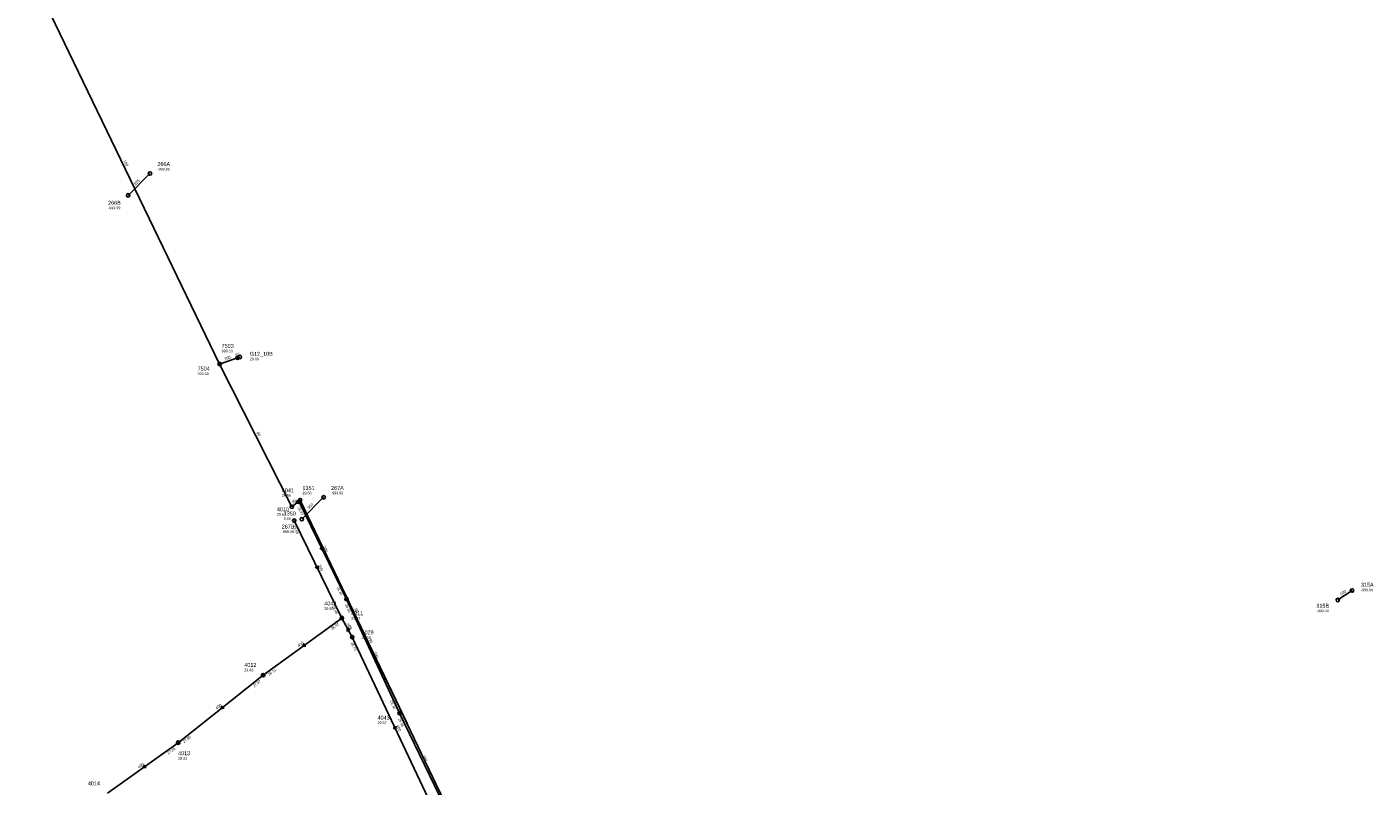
# Model space of a CAD drawing. Header units: metres. Extents: x 179992 to 198392, y 351761 to 369438.
# Tile 52 of 194: x 185397 to 186012, y 359325 to 359672. Entities that reach past the tile are written whole.
import ezdxf

# ---------------------------------------------------------------- set-up
doc = ezdxf.new("R2010")
doc.units = ezdxf.units.M

msp = doc.modelspace()

# ---------------------------------------------------------------- linework, layer by layer
at = {"layer": 'B-WE-RI-DRAINAGE-DRAIN_BETON_125', "linetype": 'Continuous'}
msp.add_lwpolyline([(185443.166, 359594.835), (185453.166, 359604.835)], dxfattribs=at)
at = {"layer": 'B-WE-RI-DRAINAGE-DRAIN_BETON_500', "linetype": 'Continuous'}
msp.add_lwpolyline([(185996.275, 359409.749), (186002.812, 359414.107)], dxfattribs=at)
at = {"layer": 'B-WE-RI-DRAINAGE-DRAIN_PVC_300', "linetype": 'Continuous'}
msp.add_lwpolyline([(185522.568, 359446.728), (185532.568, 359456.728)], dxfattribs=at)
at = {"layer": 'B-WE-RI-DRAINAGE-RIOOLPUT_INSPECTIEPUT'}
for centre in [(185453.17, 359604.84), (185443.17, 359594.84), (185532.57, 359456.73), (185522.57, 359446.73), (185996.27, 359409.75), (186002.81, 359414.11)]:
    msp.add_circle(centre, 0.8, dxfattribs=at)
at = {"layer": 'B-WE-RI-GWA-RIOOLLEIDING_BETON_300', "linetype": 'Continuous'}
msp.add_lwpolyline([(185519.13, 359446.06), (185540.88, 359401.49)], dxfattribs=at)
at = {"layer": 'B-WE-RI-GWA-RIOOLLEIDING_BETON_400', "linetype": 'Continuous'}
for points in [[(185540.88, 359401.49), (185545.63, 359392.73)], [(185545.63, 359392.73), (185585.6, 359308.14)]]:
    msp.add_lwpolyline(points, dxfattribs=at)
at = {"layer": 'B-WE-RI-GWA-RIOOLLEIDING_GVK_400', "linetype": 'Continuous'}
for points in [[(185540.88, 359401.49), (185504.95, 359375.33)], [(185504.95, 359375.33), (185466.08, 359344.47)], [(185466.08, 359344.47), (185433.72, 359321.4)]]:
    msp.add_lwpolyline(points, dxfattribs=at)
at = {"layer": 'B-WE-RI-GWA-RIOOLPUT_INSPECTIEPUT'}
for centre in [(185519.13, 359446.06), (185540.88, 359401.49), (185545.63, 359392.73), (185504.95, 359375.33), (185466.08, 359344.47)]:
    msp.add_circle(centre, 0.8, dxfattribs=at)
at = {"layer": 'B-WE-RI-GWA_STROMINGSRICHTING'}
for points in [[(185530.02, 359425.38), (185530.01, 359423.78), (185528.73, 359424.75)], [(185544.68, 359396.11), (185543.26, 359397.11), (185543.31, 359395.37)], [(185523.66, 359389.84), (185522.92, 359388.41), (185524.5, 359388.68)], [(185486.2, 359361.36), (185485.52, 359359.9), (185487.09, 359360.23)], [(185565.65, 359352.04), (185565.61, 359350.43), (185564.35, 359351.43)], [(185450.65, 359334.36), (185449.9, 359332.93), (185451.49, 359333.18)]]:
    msp.add_lwpolyline(points, dxfattribs=at)
at = {"layer": 'B-WE-RI-HWA-RIOOLLEIDING', "linetype": 'Continuous'}
for points in [[(185521.31, 359454.69), (185543, 359410.17)], [(185543, 359410.17), (185567.33, 359357.97)], [(185567.33, 359357.97), (185587.86, 359315.38)]]:
    msp.add_lwpolyline(points, dxfattribs=at)
at = {"layer": 'B-WE-RI-HWA-RIOOLPUT_INSPECTIEPUT'}
for centre in [(185521.31, 359454.69), (185543, 359410.17), (185567.33, 359357.97)]:
    msp.add_circle(centre, 0.8, dxfattribs=at)
at = {"layer": 'B-WE-RI-HWA_STROMINGSRICHTING'}
msp.add_lwpolyline([(185532.17, 359434.04), (185532.15, 359432.43), (185530.88, 359433.41)], dxfattribs=at)
at = {"layer": 'B-WE-RI-PERSLEIDING-POMPPUT'}
msp.add_circle((185494.25, 359520.87), 0.8, dxfattribs=at)
at = {"layer": 'B-WE-RI-PERSLEIDING-RIOOLPUT_INSPECTIEPUT'}
for centre in [(185493.16, 359520.5), (185485.02, 359517.68), (185518.04, 359452.34), (185521.8, 359455.4)]:
    msp.add_circle(centre, 0.8, dxfattribs=at)
at = {"layer": 'B-WE-RI-PERSLEIDING_PP_160', "linetype": 'Continuous'}
for points in [[(185396.9, 359700.2), (185485.02, 359517.68)], [(185485.02, 359517.68), (185493.16, 359520.5)]]:
    msp.add_lwpolyline(points, dxfattribs=at)
at = {"layer": 'B-WE-RI-PERSLEIDING_PP_63', "linetype": 'Continuous'}
msp.add_lwpolyline([(185493.16, 359520.5), (185494.25, 359520.87)], dxfattribs=at)
at = {"layer": 'B-WE-RI-PERSLEIDING_PP_90', "linetype": 'Continuous'}
for points in [[(185485.02, 359517.68), (185518.04, 359452.34)], [(185521.8, 359455.4), (185518.04, 359452.34)], [(185719.07, 359034.26), (185692.889, 359091.077), (185693.88, 359095.764), (185691.011, 359101.739), (185683.394, 359117.692), (185666.955, 359152.026), (185658.433, 359169.902), (185653.94, 359179.248), (185642.241, 359203.757), (185636.208, 359216.235), (185625.192, 359239.216), (185613.937, 359262.907), (185601.358, 359289.198), (185583.991, 359325.428), (185521.799, 359455.403), (185570.742, 359353.184), (185521.799, 359455.403), (185521.8, 359455.4)]]:
    msp.add_lwpolyline(points, dxfattribs=at)
at = {"layer": 'B-WE-RI-PERSLEIDING_STROMINGSRICHTING'}
msp.add_lwpolyline([(185520.64, 359455.46), (185519.92, 359453.87), (185521.62, 359454.25)], dxfattribs=at)

# ---------------------------------------------------------------- texts
at = {"layer": 'B-WE-RI-DRAINAGE_AFM'}
for s, rotation, p in [('125', 45, (185446.51, 359599.3)), ('300', 45, (185525.9, 359451.18)), ('500', 33.69, (185997.82, 359411.71))]:
    msp.add_text(s, height=1.3, rotation=rotation, dxfattribs=at).set_placement(p)
at = {"layer": 'B-WE-RI-DRAINAGE_PUTDEKSELNIVEAU'}
for p in [(185456.56, 359606.19), (185434.01, 359588.5), (185535.96, 359458.08), (185513.41, 359440.39), (186006.84, 359413.78), (185986.49, 359404.19)]:
    msp.add_text('-999.99', height=1.2, dxfattribs=at).set_placement(p)
at = {"layer": 'B-WE-RI-DRAINAGE_PUTNUMMER'}
for s, p in [('266A', (185456.56, 359608.23)), ('266B', (185434.01, 359590.54)), ('267A', (185535.96, 359460.12)), ('267B', (185513.41, 359442.43)), ('315A', (186006.84, 359415.82)), ('315B', (185986.49, 359406.23))]:
    msp.add_text(s, height=1.8, dxfattribs=at).set_placement(p)
at = {"layer": 'B-WE-RI-GWA_AFM'}
for s, rotation, p in [('300', -63.99, (185530.01, 359425.53)), ('400', -61.53, (185543.19, 359398.87)), ('400', 36.06, (185521.2, 359388.13)), ('400', 38.45, (185483.81, 359359.55)), ('400', -64.71, (185565.64, 359352.18)), ('400', 35.49, (185448.19, 359332.67))]:
    msp.add_text(s, height=1.3, rotation=rotation, dxfattribs=at).set_placement(p)
at = {"layer": 'B-WE-RI-GWA_BOB'}
for s, rotation, p in [('28.55', -63.99, (185518.39, 359443.47)), ('28.46', -63.99, (185536.28, 359406.81)), ('28.47', 36.06, (185536.44, 359396.03)), ('28.70', -64.71, (185544.86, 359390.15)), ('27.97', 38.45, (185500.74, 359369.69)), ('28.11', 36.06, (185507.63, 359375.05)), ('27.85', 35.49, (185461.59, 359339.06)), ('27.85', 38.45, (185468.77, 359344.3))]:
    msp.add_text(s, height=1.2, rotation=rotation, dxfattribs=at).set_placement(p)
at = {"layer": 'B-WE-RI-GWA_PUTDEKSELNIVEAU'}
for s, p in [('29.64', (185511.19, 359448.3)), ('29.67', (185545.16, 359400.73)), ('29.68', (185549.91, 359391.97)), ('29.43', (185496.3, 359377.12)), ('29.31', (185466, 359336.73))]:
    msp.add_text(s, height=1.2, dxfattribs=at).set_placement(p)
at = {"layer": 'B-WE-RI-GWA_PUTNUMMER'}
for s, p in [('4010', (185511.19, 359450.34)), ('4011', (185545.16, 359402.77)), ('4029', (185549.91, 359394.01)), ('4012', (185496.3, 359379.16)), ('4013', (185466, 359338.77)), ('4014', (185424.75, 359324.97))]:
    msp.add_text(s, height=1.8, dxfattribs=at).set_placement(p)
at = {"layer": 'B-WE-RI-HWA_AFM'}
for s, rotation, p in [('200', -64.02, (185532.17, 359434.19)), ('200', -65.01, (185555.22, 359385.8)), ('250', -64.26, (185577.62, 359338.43))]:
    msp.add_text(s, height=1.3, rotation=rotation, dxfattribs=at).set_placement(p)
at = {"layer": 'B-WE-RI-HWA_BOB'}
for s, rotation, p in [('28.87', -64.02, (185520.57, 359452.1)), ('28.36', -64.02, (185538.4, 359415.49)), ('28.36', -65.01, (185542.21, 359407.6)), ('28.36', -65.01, (185562.83, 359363.37)), ('28.36', -64.26, (185566.58, 359355.39))]:
    msp.add_text(s, height=1.2, rotation=rotation, dxfattribs=at).set_placement(p)
at = {"layer": 'B-WE-RI-HWA_PUTDEKSELNIVEAU'}
for s, p in [('29.56', (185513.45, 359456.96)), ('29.59', (185532.89, 359405.2)), ('29.57', (185557.22, 359353))]:
    msp.add_text(s, height=1.2, dxfattribs=at).set_placement(p)
at = {"layer": 'B-WE-RI-HWA_PUTNUMMER'}
for s, p in [('4041', (185513.45, 359459)), ('4042', (185532.89, 359407.24)), ('4043', (185557.22, 359355.04))]:
    msp.add_text(s, height=1.8, dxfattribs=at).set_placement(p)
at = {"layer": 'B-WE-RI-PERSLEIDING_AFM'}
for s, rotation, p in [('160', -64.23, (185440.98, 359610.68)), ('160', 19.11, (185487.37, 359519.33)), ('63', 18.75, (185492.47, 359521.08)), ('90', -63.19, (185501.76, 359486.29)), ('90', 39.14, (185518.62, 359453.82)), ('90', -64.41, (185546.52, 359405.56)), ('90', -64.43, (185553.14, 359391.68))]:
    msp.add_text(s, height=1.3, rotation=rotation, dxfattribs=at).set_placement(p)
at = {"layer": 'B-WE-RI-PERSLEIDING_PUTDEKSELNIVEAU'}
for s, p in [('999.00', (185485.92, 359523.03)), ('29.69', (185498.82, 359519.41)), ('999.00', (185474.95, 359512.64)), ('29.56', (185522.88, 359458.04)), ('0.00', (185514.31, 359446.38))]:
    msp.add_text(s, height=1.2, dxfattribs=at).set_placement(p)
at = {"layer": 'B-WE-RI-PERSLEIDING_PUTNUMMER'}
for s, p in [('7503', (185485.92, 359525.07)), ('G12_10B', (185498.82, 359521.45)), ('7504', (185474.95, 359514.68)), ('1351', (185522.88, 359460.08)), ('1350', (185514.31, 359448.42))]:
    msp.add_text(s, height=1.8, dxfattribs=at).set_placement(p)

doc.saveas('drawing.dxf')
